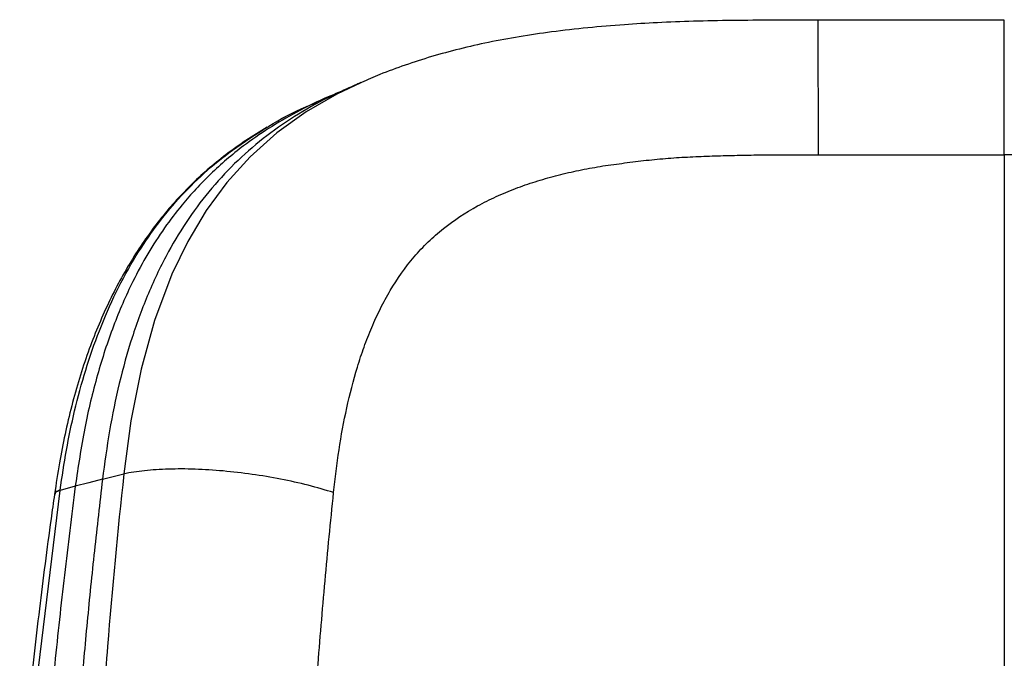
# Model space of a CAD drawing. Header units: millimetres. Extents: x 65 to 198, y 81 to 178.
# Tile 6 of 27: x 119.45 to 130.05, y 113.52 to 120.4. Entities that reach past the tile are written whole.
import ezdxf

# ---------------------------------------------------------------- set-up
doc = ezdxf.new("R2010")
doc.units = ezdxf.units.MM

msp = doc.modelspace()

# ---------------------------------------------------------------- linework, layer by layer
at = {"color": 8, "linetype": 'Continuous', "lineweight": 25}
for q in [(130.05, 120.392), (130.05, 104.711)]:
    msp.add_line((130.05, 118.943), q, dxfattribs=at)
at = {"color": 7, "linetype": 'Continuous', "lineweight": 25}
for p, q in [((123.128, 119.721), (123.12, 119.717)), ((120.338, 115.45), (120.568, 115.508)), ((120.045, 115.375), (119.882, 115.33)), ((119.822, 115.289), (119.821, 115.286))]:
    msp.add_line(p, q, dxfattribs=at)
at = {"color": 8, "linetype": 'Continuous', "lineweight": 25, "flags": 128}
for points in [[(123.12, 119.717), (122.862, 119.597), (122.531, 119.405), (122.215, 119.178), (121.927, 118.92), (121.677, 118.644), (121.455, 118.343), (121.256, 118.011), (121.086, 117.658), (120.899, 117.159), (120.754, 116.635), (120.644, 116.079), (120.568, 115.508), (120.568, 115.508), (120.568, 115.508)], [(119.512, 111.928), (119.65, 113.418), (119.882, 115.33), (119.882, 115.33), (119.882, 115.33)]]:
    msp.add_lwpolyline(points, dxfattribs=at)
at = {"color": 7, "linetype": 'Continuous', "lineweight": 25, "flags": 128}
msp.add_lwpolyline([(120.338, 115.45), (120.192, 115.412), (120.045, 115.375)], dxfattribs=at)
at = {"color": 7, "linetype": 'Continuous', "lineweight": 25}
for points, knots in [([(128.04, 120.392), (127.883, 120.392), (127.575, 120.393), (127.129, 120.39), (126.711, 120.382), (126.324, 120.367), (125.945, 120.344), (125.564, 120.312), (125.187, 120.27), (124.831, 120.217), (124.5, 120.156), (124.185, 120.085), (123.885, 120.003), (123.599, 119.911), (123.347, 119.819), (123.193, 119.751), (123.127, 119.723)], [0, 0, 0, 0, 0.092872, 0.181524, 0.263364, 0.340342, 0.411, 0.48987, 0.568723, 0.639318, 0.707164, 0.772486, 0.835574, 0.896728, 0.956235, 1, 1, 1, 1]), ([(130.05, 120.391), (129.626, 120.391), (128.956, 120.391), (128.286, 120.391), (128.04, 120.392)], [0, 0, 0, 0, 0.632122, 1, 1, 1, 1]), ([(123.119, 119.72), (123.105, 119.714), (123.062, 119.695), (123.019, 119.676), (122.99, 119.663)], [0, 0, 0, 0, 0.32876, 1, 1, 1, 1]), ([(122.99, 119.663), (122.953, 119.647), (122.88, 119.614), (122.806, 119.582), (122.769, 119.566)], [0, 0, 0, 0, 0.499956, 1, 1, 1, 1]), ([(122.121, 119.246), (122.124, 119.248), (122.251, 119.331), (122.427, 119.418), (122.607, 119.492), (122.646, 119.508)], [0, 0, 0, 0, 0.019697, 0.786917, 1, 1, 1, 1]), ([(122.769, 119.566), (122.748, 119.556), (122.706, 119.538), (122.664, 119.52), (122.643, 119.511)], [0, 0, 0, 0, 0.49998, 1, 1, 1, 1]), ([(122.111, 119.24), (122.034, 119.193), (121.881, 119.1), (121.667, 118.946), (121.467, 118.785), (121.284, 118.614), (121.113, 118.435), (120.952, 118.243), (120.8, 118.038), (120.657, 117.821), (120.523, 117.59), (120.399, 117.346), (120.285, 117.088), (120.181, 116.818), (120.087, 116.535), (120.004, 116.24), (119.933, 115.937), (119.872, 115.619), (119.839, 115.402), (119.821, 115.29)], [0, 0, 0, 0, 0.0576982, 0.1144366, 0.1696966, 0.2232681, 0.2763781, 0.3302858, 0.385118, 0.4410026, 0.4980465, 0.5563308, 0.6159059, 0.6767861, 0.7389442, 0.8023063, 0.8667483, 0.9307737, 1, 1, 1, 1]), ([(122.827, 115.307), (122.843, 115.462), (122.862, 115.616), (122.909, 115.92), (122.937, 116.07), (123.002, 116.367), (123.04, 116.514), (123.106, 116.731), (123.13, 116.803), (123.181, 116.945), (123.209, 117.015), (123.267, 117.154), (123.299, 117.222), (123.365, 117.355), (123.4, 117.42), (123.513, 117.61), (123.597, 117.731), (123.717, 117.872), (123.742, 117.899), (123.793, 117.953), (123.819, 117.979), (123.898, 118.056), (123.953, 118.104), (124.124, 118.241), (124.246, 118.321), (124.41, 118.411), (124.443, 118.428), (124.51, 118.462), (124.544, 118.478), (124.646, 118.525), (124.716, 118.554), (124.856, 118.607), (124.927, 118.631), (125.035, 118.665), (125.071, 118.676), (125.144, 118.697), (125.181, 118.707), (125.291, 118.736), (125.366, 118.754), (125.516, 118.786), (125.592, 118.8), (125.708, 118.82), (125.746, 118.826), (125.824, 118.837), (125.863, 118.842), (125.979, 118.858), (126.058, 118.869), (126.175, 118.882), (126.214, 118.886), (126.293, 118.894), (126.332, 118.898), (126.45, 118.908), (126.529, 118.914), (126.687, 118.922), (126.766, 118.926), (126.885, 118.93), (126.925, 118.931), (127.004, 118.934), (127.044, 118.935), (127.124, 118.937), (127.163, 118.938), (127.243, 118.94), (127.283, 118.94), (127.363, 118.942), (127.403, 118.942), (127.483, 118.943), (127.523, 118.943), (127.643, 118.944), (127.723, 118.944), (127.883, 118.943), (127.964, 118.943), (128.044, 118.943)], [0, 0, 0, 0, 0.0625, 0.0625, 0.125, 0.125, 0.1875, 0.1875, 0.21875, 0.21875, 0.25, 0.25, 0.28125, 0.28125, 0.3125, 0.3125, 0.375, 0.375, 0.390625, 0.390625, 0.40625, 0.40625, 0.4375, 0.4375, 0.5, 0.5, 0.515625, 0.515625, 0.53125, 0.53125, 0.5625, 0.5625, 0.59375, 0.59375, 0.609375, 0.609375, 0.625, 0.625, 0.65625, 0.65625, 0.6875, 0.6875, 0.703125, 0.703125, 0.71875, 0.71875, 0.75, 0.75, 0.765625, 0.765625, 0.78125, 0.78125, 0.8125, 0.8125, 0.84375, 0.84375, 0.859375, 0.859375, 0.875, 0.875, 0.890625, 0.890625, 0.90625, 0.90625, 0.921875, 0.921875, 0.9375, 0.9375, 0.96875, 0.96875, 1, 1, 1, 1]), ([(128.044, 118.943), (128.128, 118.943), (128.211, 118.943), (128.379, 118.943), (128.462, 118.943), (128.713, 118.943), (128.88, 118.943), (129.381, 118.943), (129.716, 118.943), (130.05, 118.943)], [0, 0, 0, 0, 0.125, 0.125, 0.25, 0.25, 0.5, 0.5, 1, 1, 1, 1]), ([(132.056, 118.943), (131.972, 118.943), (131.889, 118.943), (131.721, 118.943), (131.638, 118.943), (131.387, 118.943), (131.22, 118.943), (130.719, 118.943), (130.384, 118.943), (130.05, 118.943)], [0, 0, 0, 0, 0.125, 0.125, 0.25, 0.25, 0.5, 0.5, 1, 1, 1, 1]), ([(122.827, 115.307), (122.74, 115.335), (122.648, 115.361), (122.457, 115.41), (122.358, 115.432), (122.155, 115.472), (122.052, 115.489), (121.845, 115.518), (121.741, 115.53), (121.535, 115.549), (121.434, 115.555), (121.237, 115.562), (121.141, 115.562), (120.959, 115.557), (120.873, 115.551), (120.711, 115.534), (120.636, 115.523), (120.568, 115.508)], [0, 0, 0, 0, 0.125, 0.125, 0.25, 0.25, 0.375, 0.375, 0.5, 0.5, 0.625, 0.625, 0.75, 0.75, 0.875, 0.875, 1, 1, 1, 1]), ([(119.821, 115.286), (119.808, 115.199), (119.751, 114.789), (119.654, 114.034), (119.541, 113.047), (119.477, 112.382), (119.447, 112.062)], [0, 0, 0, 0, 0.081515, 0.382688, 0.702855, 1, 1, 1, 1]), ([(122.384, 107.668), (122.387, 107.828), (122.391, 107.987), (122.399, 108.306), (122.403, 108.465), (122.418, 108.943), (122.429, 109.262), (122.447, 109.74), (122.453, 109.899), (122.466, 110.218), (122.473, 110.377), (122.494, 110.855), (122.51, 111.174), (122.536, 111.652), (122.545, 111.811), (122.564, 112.13), (122.574, 112.289), (122.595, 112.607), (122.606, 112.767), (122.629, 113.084), (122.642, 113.243), (122.68, 113.72), (122.707, 114.038), (122.764, 114.673), (122.794, 114.99), (122.827, 115.307)], [0, 0, 0, 0, 0.0625, 0.0625, 0.125, 0.125, 0.25, 0.25, 0.3125, 0.3125, 0.375, 0.375, 0.5, 0.5, 0.5625, 0.5625, 0.625, 0.625, 0.6875, 0.6875, 0.75, 0.75, 0.875, 0.875, 1, 1, 1, 1])]:
    msp.add_open_spline(points, degree=3, knots=knots, dxfattribs=at)
at = {"color": 8, "linetype": 'Continuous', "lineweight": 25}
for points, knots in [([(128.04, 120.388), (128.04, 120.389), (128.04, 120.4), (128.041, 120.356), (128.042, 120.254), (128.043, 120.083), (128.043, 119.858), (128.044, 119.586), (128.044, 119.278), (128.044, 119.055), (128.044, 118.943)], [0, 0, 0, 0, 0.01529, 0.155963, 0.296636, 0.437309, 0.577982, 0.718654, 0.859327, 1, 1, 1, 1]), ([(122.992, 119.659), (122.935, 119.635), (122.745, 119.554), (122.447, 119.387), (122.104, 119.154), (121.792, 118.888), (121.511, 118.59), (121.261, 118.261), (121.031, 117.883), (120.826, 117.455), (120.651, 116.98), (120.514, 116.484), (120.409, 115.974), (120.362, 115.625), (120.338, 115.45)], [0, 0, 0, 0, 0.0353989, 0.1166145, 0.196856, 0.2769805, 0.3577723, 0.4387184, 0.5199921, 0.6160932, 0.7123324, 0.8081356, 0.9039954, 1, 1, 1, 1]), ([(122.769, 119.566), (122.769, 119.566), (122.65, 119.519), (122.434, 119.407), (122.129, 119.233), (121.815, 119.015), (121.499, 118.745), (121.221, 118.444), (121, 118.154), (120.823, 117.879), (120.634, 117.53), (120.447, 117.097), (120.275, 116.568), (120.137, 115.993), (120.076, 115.585), (120.045, 115.375)], [0, 0, 0, 0, 0.000048, 0.071492, 0.138743, 0.202531, 0.293477, 0.382103, 0.443161, 0.507413, 0.572658, 0.672827, 0.77642, 0.884982, 1, 1, 1, 1]), ([(119.882, 115.334), (119.903, 115.477), (119.946, 115.765), (120.037, 116.197), (120.153, 116.628), (120.301, 117.056), (120.481, 117.469), (120.686, 117.844), (120.912, 118.178), (121.155, 118.475), (121.429, 118.748), (121.748, 119.013), (121.991, 119.164), (122.121, 119.246)], [0, 0, 0, 0, 0.088475, 0.177192, 0.272056, 0.366911, 0.463897, 0.560863, 0.644472, 0.728074, 0.81403, 0.899987, 1, 1, 1, 1]), ([(120.568, 115.508), (120.568, 115.508), (120.501, 114.89), (120.412, 113.933), (120.312, 112.634), (120.233, 111.283), (120.184, 110.164), (120.15, 109.384), (120.145, 109.279)], [0, 0, 0, 0, 0, 0.299022, 0.462405, 0.625783, 0.949803, 1, 1, 1, 1]), ([(120.045, 115.375), (120.005, 115.057), (119.925, 114.42), (119.822, 113.463), (119.733, 112.506), (119.679, 111.855), (119.656, 111.523), (119.655, 111.51)], [0, 0, 0, 0, 0.247776, 0.49538, 0.742847, 0.990247, 1, 1, 1, 1]), ([(120.338, 115.45), (120.309, 115.193), (120.249, 114.682), (120.172, 113.917), (120.103, 113.155), (120.042, 112.391), (119.991, 111.669), (119.952, 110.99), (119.928, 110.556), (119.918, 110.332), (119.917, 110.319)], [0, 0, 0, 0, 0.150449, 0.299774, 0.448116, 0.596096, 0.746363, 0.869523, 0.992424, 1, 1, 1, 1]), ([(119.882, 115.33), (119.862, 115.324), (119.829, 115.312), (119.826, 115.293), (119.824, 115.286)], [0, 0, 0, 0, 0.583139, 1, 1, 1, 1]), ([(119.882, 115.334), (119.863, 115.327), (119.829, 115.316), (119.826, 115.297), (119.825, 115.289)], [0, 0, 0, 0, 0.586012, 1, 1, 1, 1])]:
    msp.add_open_spline(points, degree=3, knots=knots, dxfattribs=at)
at = {"color": 7, "linetype": 'Continuous', "lineweight": 25}
msp.add_open_spline([(119.882, 115.33), (119.882, 115.331), (119.882, 115.333), (119.882, 115.334)], degree=3, dxfattribs=at)

doc.saveas('drawing.dxf')
